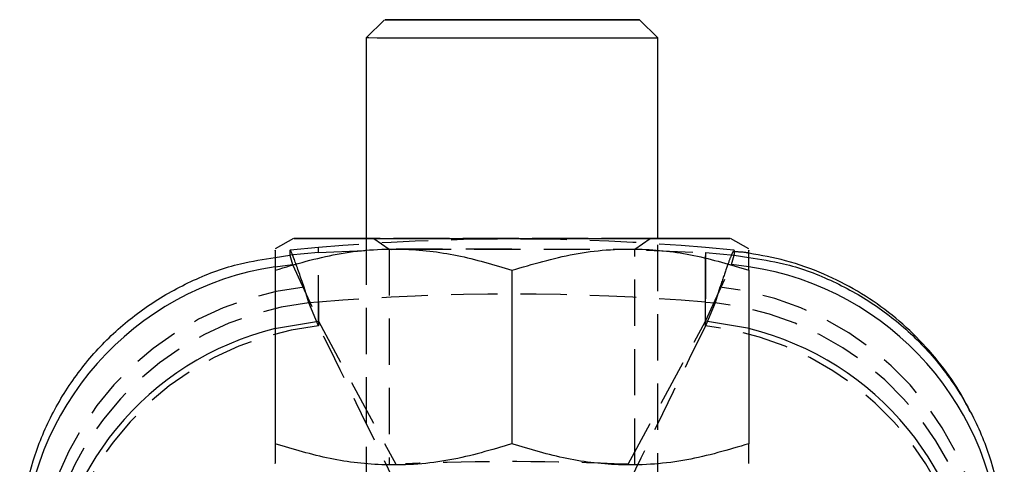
# Model space of a CAD drawing. Extents: x 39 to 393, y 13 to 280.
# Tile 24 of 24: x 334 to 361, y 266 to 278. Entities that reach past the tile are written whole.
import ezdxf

# ---------------------------------------------------------------- set-up
doc = ezdxf.new("R2010")
doc.units = 0
doc.linetypes.add('HIDDEN', pattern=[1.905, 1.27, -0.635])
doc.layers.get('0').update_dxf_attribs({"linetype": 'CONTINUOUS'})

msp = doc.modelspace()

# ---------------------------------------------------------------- linework, layer by layer
at = {"color": 7, "linetype": 'CONTINUOUS'}
for p, q in [((343.777619, 277.964713), (343.277619, 277.464712)), ((351.277619, 277.464712), (350.777619, 277.964713)), ((343.277619, 277.464712), (343.277619, 271.964712)), ((351.277619, 271.964712), (351.277619, 277.464712)), ((341.277621, 271.964716), (340.777619, 271.676039)), ((353.777619, 271.676039), (353.277617, 271.964716)), ((340.777619, 271.093705), (340.777619, 266.332168)), ((347.277619, 271.091928), (347.277619, 266.330391)), ((353.777619, 271.093705), (353.777619, 266.332168))]:
    msp.add_line(p, q, dxfattribs=at)
at = {"color": 7, "linetype": 'HIDDEN'}
for p, q in [((343.277619, 271.964712), (343.277619, 264.807137)), ((343.487051, 271.964712), (343.90262, 271.673726)), ((350.652618, 271.673726), (351.068187, 271.964712)), ((351.277619, 264.807137), (351.277619, 271.964712)), ((341.969834, 271.714302), (341.185538, 271.645685)), ((341.969834, 271.576447), (341.969834, 271.714302)), ((341.969834, 271.576447), (343.521778, 271.644035)), ((343.902619, 271.673729), (343.902619, 265.755698)), ((343.959166, 271.663083), (344.219077, 271.6744)), ((350.319886, 271.674359), (350.634693, 271.660754)), ((350.652619, 265.755698), (350.652619, 271.673729)), ((350.969219, 271.646296), (352.585404, 271.576447)), ((353.370567, 271.645611), (352.585404, 271.714302)), ((352.585404, 270.220637), (352.585404, 271.713493)), ((353.370183, 271.625498), (353.368792, 271.625323)), ((340.777619, 271.43793), (341.175451, 271.507388)), ((341.177477, 271.507567), (341.175451, 271.507388)), ((341.175451, 271.507388), (341.248422, 271.247988)), ((341.969834, 271.576447), (341.177477, 271.507567)), ((341.969834, 269.692028), (341.969834, 271.576447)), ((352.585404, 271.576447), (352.585404, 269.692028)), ((352.585404, 271.576447), (353.377761, 271.507567)), ((353.306816, 271.247988), (353.379787, 271.507388)), ((353.379787, 271.507388), (353.377761, 271.507567)), ((353.379787, 271.507388), (353.777619, 271.43793)), ((340.773853, 271.18958), (341.248422, 271.247988)), ((341.248422, 271.247988), (341.969834, 269.692028)), ((347.277619, 271.099036), (347.277619, 271.091928)), ((352.585404, 269.692028), (353.306816, 271.247988)), ((353.781385, 271.18958), (353.306816, 271.247988)), ((341.702268, 270.198604), (341.568587, 270.630149)), ((352.986651, 270.630149), (352.85297, 270.198604)), ((341.969834, 270.220637), (341.702268, 270.198604)), ((341.969834, 269.566534), (341.702268, 270.198604)), ((341.969834, 270.220637), (341.969834, 269.566534)), ((352.585404, 270.220637), (352.85297, 270.198604)), ((352.585404, 269.566534), (352.585404, 270.220637)), ((352.85297, 270.198604), (352.585404, 269.566534)), ((341.969834, 269.692028), (344.088544, 265.768567)), ((350.466694, 265.768567), (352.585404, 269.692028))]:
    msp.add_line(p, q, dxfattribs=at)
at = {"color": 7, "linetype": 'CONTINUOUS', "flags": 128}
for points in [[(348.199623, 277.966311), (347.452246, 277.966367), (346.696704, 277.966348), (345.968325, 277.966248), (345.301166, 277.96608), (344.726425, 277.965845), (344.270975, 277.965562), (343.956112, 277.965234), (343.796559, 277.964884), (343.799776, 277.964527), (343.965614, 277.964176), (344.286317, 277.963852), (344.74689, 277.963565), (345.325798, 277.963338), (345.99597, 277.963171), (346.726071, 277.963074), (347.481961, 277.963059), (348.228297, 277.963118), (348.93018, 277.963253), (349.554791, 277.963454), (350.072924, 277.963714), (350.460352, 277.964024), (350.698959, 277.964363), (350.777587, 277.96472), (350.692561, 277.965074), (350.447857, 277.965413), (350.054915, 277.965722), (349.53211, 277.965979), (348.903888, 277.966181), (348.199623, 277.966311)], [(351.277619, 277.464712), (351.251398, 277.464496), (351.078011, 277.464119), (350.749035, 277.463769), (350.277939, 277.46346), (349.684009, 277.463199), (348.991562, 277.463002), (348.228946, 277.462872), (347.427382, 277.462819), (346.619686, 277.462845), (345.838927, 277.462946), (345.117068, 277.463117), (344.483662, 277.463356), (343.964641, 277.46365), (343.581254, 277.463989), (343.349196, 277.464354), (343.277619, 277.464712)], [(343.277619, 271.966832), (342.863276, 271.966638), (342.25462, 271.966265), (341.782979, 271.965856), (341.461218, 271.965408), (341.298112, 271.964947), (341.298112, 271.964477), (341.461218, 271.964015), (341.782979, 271.963572), (342.25462, 271.963158), (342.863276, 271.96279), (343.592343, 271.962469), (344.421935, 271.962212), (345.329422, 271.962026), (346.290051, 271.96191), (347.277619, 271.961873)], [(347.277619, 271.961873), (348.265187, 271.96191), (349.225816, 271.962026), (350.133303, 271.962212), (350.962895, 271.962469), (351.691962, 271.96279), (352.300618, 271.963158), (352.772259, 271.963572), (353.09402, 271.964015), (353.257126, 271.964477), (353.257126, 271.964947), (353.09402, 271.965408), (352.772259, 271.965856), (352.300618, 271.966265), (351.691962, 271.966638), (351.277619, 271.966832)]]:
    msp.add_lwpolyline(points, dxfattribs=at)
at = {"color": 7, "linetype": 'HIDDEN', "flags": 128}
for points in [[(348.331338, 277.466541), (349.086521, 277.466403), (349.767648, 277.466194), (350.346834, 277.465926), (350.800365, 277.46561), (351.109674, 277.465256), (351.262099, 277.464879), (351.277619, 277.464712)], [(351.277619, 271.966832), (350.962895, 271.966954), (350.133303, 271.967212), (349.225816, 271.967402), (348.265187, 271.967517), (347.277619, 271.967554), (346.290051, 271.967517), (345.329422, 271.967402), (344.421935, 271.967212), (343.592343, 271.966954), (343.277619, 271.966832)], [(347.277619, 271.966507), (348.065723, 271.96647), (348.819382, 271.966351), (349.50566, 271.966165), (350.094561, 271.965915), (350.560348, 271.96561), (350.882665, 271.965267), (351.047423, 271.964902), (351.047423, 271.964526), (350.882665, 271.964157), (350.560348, 271.963814), (350.094561, 271.963512), (349.50566, 271.963259), (348.819382, 271.963073), (348.065723, 271.962957), (347.277619, 271.962916), (346.489515, 271.962957), (345.735856, 271.963073), (345.049578, 271.963259), (344.460677, 271.963512), (343.99489, 271.963814), (343.672573, 271.964157), (343.507815, 271.964526), (343.507815, 271.964902), (343.672573, 271.965267), (343.99489, 271.96561), (344.460677, 271.965915), (345.049578, 271.966165), (345.735856, 271.966351), (346.489515, 271.96647), (347.277619, 271.966507)], [(347.277619, 271.672131), (346.526611, 271.672169), (345.813261, 271.672288), (345.173341, 271.672478), (344.638938, 271.672731), (344.236849, 271.673037), (343.987237, 271.673372), (343.902619, 271.673729), (343.987237, 271.674083), (344.236849, 271.674422), (344.638938, 271.674724), (345.173341, 271.674977), (345.813261, 271.675167), (346.526611, 271.675287), (347.277619, 271.675328), (348.028627, 271.675287), (348.741977, 271.675167), (349.381897, 271.674977), (349.9163, 271.674724), (350.318389, 271.674422), (350.568001, 271.674083), (350.652619, 271.673729), (350.652618, 271.673726)], [(340.777619, 269.490709), (340.817427, 269.500401), (341.969834, 269.692028)], [(353.777619, 269.490709), (353.737811, 269.500401), (352.585404, 269.692028)]]:
    msp.add_lwpolyline(points, dxfattribs=at)
at = {"color": 7, "linetype": 'HIDDEN'}
for centre, radius, start, end in [((347.277619, 211.046046), 60.9, 85, 95), ((342.496223, 262.418755), 8.263625, 96.4453409, 179.5989744), ((352.059015, 262.418755), 8.263625, 0.4010256, 83.5546591), ((347.277619, 205.751149), 64.687614, 85.2934429, 94.7065571), ((342.622675, 261.991566), 8.258488, 96.3989032, 178.6500279), ((351.932563, 261.991566), 8.258488, 1.3499721, 83.6010968), ((342.890241, 261.359498), 8.258486, 96.3988969, 178.6500378), ((351.664997, 261.359498), 8.258486, 1.3499622, 83.6011031)]:
    msp.add_arc(centre, radius, start, end, dxfattribs=at)
at = {"color": 8, "linetype": 'CONTINUOUS'}
for centre, radius, start, end in [((341.989966, 263.138162), 8.142742, 98.5892252, 178.4541694), ((352.565272, 263.138162), 8.142742, 1.5458306, 81.4107748), ((342.709045, 261.582436), 8.140712, 103.7245953, 177.3786459), ((351.846193, 261.582436), 8.140712, 2.6213541, 76.2754047)]:
    msp.add_arc(centre, radius, start, end, dxfattribs=at)
at = {"color": 7, "linetype": 'HIDDEN'}
for centre, major_axis, ratio, start_param, end_param in [((347.277619, 201.617957), (-57.109567, 140.732736), 0.150282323, 5.115474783, 5.154329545), ((347.277619, 201.617957), (57.109567, 140.732736), 0.150282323, 1.128855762, 1.167710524), ((347.277619, 211.890371), (60.9, 0), 0.885914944, 1.518406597, 1.618799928)]:
    msp.add_ellipse(centre, major_axis=major_axis, ratio=ratio, start_param=start_param, end_param=end_param, dxfattribs=at)
at = {"color": 7, "linetype": 'CONTINUOUS'}
for points, knots in [([(340.777619, 271.093705), (341.341768, 271.261231), (342.482299, 271.599915), (344.172153, 271.72348), (345.787558, 271.541005), (346.777907, 271.242532), (347.277619, 271.091928)], [0, 0, 0, 0, 0.264602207, 0.534942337, 0.765340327, 1, 1, 1, 1]), ([(340.777619, 271.635795), (340.777619, 271.641697), (340.777619, 271.658617), (340.777619, 271.404609), (340.777619, 271.162708), (340.777619, 271.093705)], [0, 0, 0, 0, 0.2768492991, 0.7937187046, 1, 1, 1, 1]), ([(347.277619, 271.091928), (347.841768, 271.259763), (348.982298, 271.599071), (350.672154, 271.723559), (352.287558, 271.541969), (353.277907, 271.244037), (353.777619, 271.093705)], [0, 0, 0, 0, 0.2646022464, 0.5349422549, 0.7653402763, 1, 1, 1, 1]), ([(353.777619, 271.093705), (353.777619, 271.162709), (353.777619, 271.400312), (353.777619, 271.655727), (353.777619, 271.639771), (353.777619, 271.633947)], [0, 0, 0, 0, 0.206277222, 0.710283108, 1, 1, 1, 1]), ([(333.765107, 263.486435), (333.765531, 263.532089), (333.768781, 263.882116), (333.832341, 264.68497), (334.098438, 265.872903), (334.615176, 267.139686), (335.342091, 268.300314), (336.251074, 269.325974), (337.322886, 270.184158), (338.522755, 270.8474), (339.688182, 271.280413), (340.458965, 271.391857), (340.777619, 271.43793)], [0, 0, 0, 0, 0.011882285, 0.091101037, 0.209070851, 0.327040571, 0.445006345, 0.562971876, 0.680935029, 0.798898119, 0.916861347, 1, 1, 1, 1]), ([(359.855613, 267.201086), (359.77761, 267.35912), (359.552033, 267.816138), (359.059666, 268.512537), (358.39193, 269.27738), (357.621436, 269.95553), (356.768165, 270.536098), (355.821736, 271.013962), (354.820938, 271.374741), (354.116726, 271.500017), (353.777619, 271.560343)], [0, 0, 0, 0, 0.068151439, 0.197087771, 0.327716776, 0.45942142, 0.591802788, 0.724595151, 0.867381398, 1, 1, 1, 1]), ([(353.777619, 271.43793), (354.096273, 271.391857), (354.867056, 271.280413), (356.032483, 270.8474), (357.232352, 270.184158), (358.304165, 269.325974), (359.213147, 268.300314), (359.940062, 267.139686), (360.4568, 265.872903), (360.722897, 264.68497), (360.786457, 263.882116), (360.789707, 263.532089), (360.790131, 263.486435)], [0, 0, 0, 0, 0.083138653, 0.201101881, 0.319064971, 0.437028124, 0.554993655, 0.672959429, 0.790929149, 0.908898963, 0.988117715, 1, 1, 1, 1]), ([(347.277619, 266.330391), (346.71347, 266.162863), (345.57294, 265.824176), (343.883085, 265.700619), (342.267679, 265.883088), (341.277331, 266.181563), (340.777619, 266.332168)], [0, 0, 0, 0, 0.264602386, 0.534942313, 0.765340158, 1, 1, 1, 1]), ([(340.777619, 266.332168), (340.777619, 266.26341), (340.777619, 266.026654), (340.777619, 265.772826), (340.777619, 265.789529), (340.777619, 265.795588)], [0, 0, 0, 0, 0.206853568, 0.712268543, 1, 1, 1, 1]), ([(353.777619, 266.332168), (353.21347, 266.164333), (352.072939, 265.825022), (350.383085, 265.700539), (348.767678, 265.882125), (347.777331, 266.180059), (347.277619, 266.330391)], [0, 0, 0, 0, 0.2646021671, 0.5349422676, 0.7653401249, 1, 1, 1, 1]), ([(353.777619, 265.793716), (353.777619, 265.787598), (353.777619, 265.769942), (353.777619, 266.022372), (353.777619, 266.263411), (353.777619, 266.332168)], [0, 0, 0, 0, 0.274828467, 0.793142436, 1, 1, 1, 1])]:
    msp.add_open_spline(points, degree=3, knots=knots, dxfattribs=at)
at = {"color": 7, "linetype": 'HIDDEN'}
for points, knots in [([(341.568587, 270.630149), (341.476383, 270.898421), (341.290256, 271.439966), (341.170444, 271.723379), (341.175199, 271.577473), (341.177477, 271.507567)], [0, 0, 0, 0, 0.338340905, 0.68299007, 1, 1, 1, 1]), ([(353.352428, 271.623263), (353.331093, 271.579387), (353.287831, 271.490418), (353.167384, 271.159223), (353.046896, 270.806507), (352.986651, 270.630149)], [0, 0, 0, 0, 0.3272844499, 0.6636410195, 1, 1, 1, 1]), ([(353.377761, 271.507567), (353.382821, 271.561056), (353.390404, 271.641208), (353.375231, 271.629419), (353.370183, 271.625498)], [0, 0, 0, 0, 0.667359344, 1, 1, 1, 1]), ([(353.777619, 271.560343), (353.764418, 271.563152), (353.630189, 271.591721), (353.492308, 271.593868), (353.367988, 271.595804)], [0, 0, 0, 0, 0.098345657, 1, 1, 1, 1])]:
    msp.add_open_spline(points, degree=3, knots=knots, dxfattribs=at)

doc.saveas('drawing.dxf')
